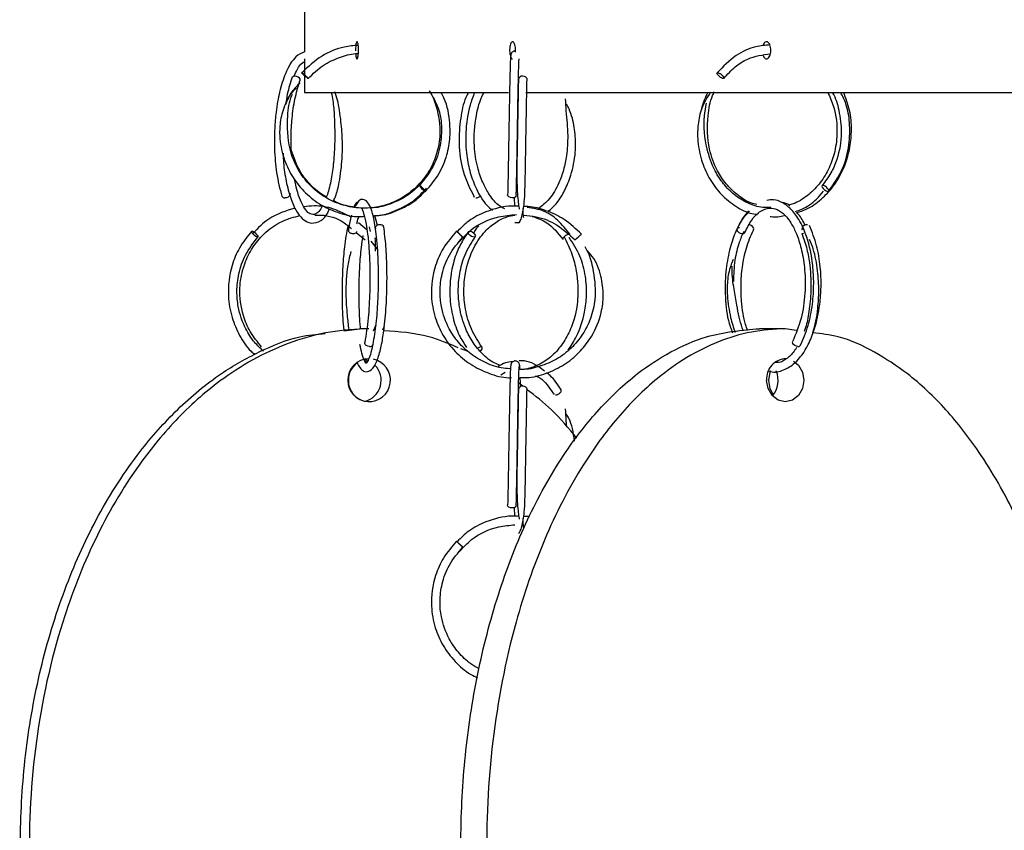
# Model space of a CAD drawing. Header units: millimetres. Extents: x 331 to 1634, y 417 to 1709.
# Tile 107 of 142: x 1198 to 1256, y 913 to 960. Entities that reach past the tile are written whole.
import ezdxf

# ---------------------------------------------------------------- set-up
doc = ezdxf.new("R2010")
doc.units = ezdxf.units.MM

msp = doc.modelspace()

# ---------------------------------------------------------------- linework, layer by layer
at = {"color": 7, "linetype": 'Continuous', "lineweight": 25}
for p, q in [((1214.953, 961.664), (1214.953, 959.109)), ((1214.953, 958.109), (1214.953, 956.164)), ((1214.955, 957.439), (1214.794, 957.306)), ((1214.953, 956.164), (1226.783, 956.164)), ((1227.793, 956.164), (1262.732, 956.164)), ((1221.887, 950.415), (1222.026, 950.598)), ((1227.111, 950.07), (1227.127, 949.561)), ((1219.176, 948.448), (1219.027, 949.016)), ((1218.572, 948.167), (1218.079, 948.601)), ((1218.696, 948.359), (1218.754, 948.091)), ((1227.143, 948.609), (1227.382, 948.619)), ((1217.94, 948.028), (1218.462, 947.605)), ((1219.172, 947.056), (1218.812, 947.529)), ((1219.091, 942.65), (1218.926, 942.301)), ((1219.498, 942.383), (1219.578, 942.587)), ((1217.233, 942.324), (1218.16, 942.45)), ((1218.681, 942.45), (1218.16, 942.45)), ((1242.838, 942.45), (1241.338, 942.45)), ((1243.497, 942.348), (1242.838, 942.45)), ((1224.448, 941.124), (1224.018, 941.285)), ((1218.628, 940.606), (1218.439, 940.667)), ((1218.544, 940.485), (1218.505, 940.635)), ((1226.33, 939.778), (1226.577, 939.919)), ((1227.602, 939.113), (1227.366, 939.307)), ((1229.403, 938.652), (1229.409, 938.637)), ((1227.111, 932.07), (1227.127, 931.561))]:
    msp.add_line(p, q, dxfattribs=at)
at = {"color": 1, "linetype": 'Continuous', "lineweight": 25}
msp.add_line((1240.472, 948.007), (1240.497, 948.041), dxfattribs=at)
at = {"color": 7, "linetype": 'Continuous', "lineweight": 25, "flags": 128}
for points in [[(1214.675, 956.824), (1214.693, 956.866), (1214.688, 956.934), (1214.647, 957.001), (1214.576, 957.059), (1214.487, 957.099), (1214.393, 957.113)], [(1227.856, 956.922), (1227.856, 956.934), (1227.837, 957.001), (1227.783, 957.059), (1227.702, 957.099), (1227.606, 957.113)], [(1239.251, 956.975), (1239.237, 956.972), (1239.196, 956.979), (1239.131, 957.007), (1239.075, 957.041), (1239.013, 957.088), (1238.954, 957.143), (1238.909, 957.197), (1238.882, 957.243), (1238.875, 957.276), (1238.888, 957.302), (1238.916, 957.307), (1238.916, 957.307)], [(1221.959, 950.414), (1221.963, 950.429), (1221.941, 950.468), (1221.894, 950.526), (1221.831, 950.594), (1221.761, 950.661), (1221.695, 950.718), (1221.642, 950.755), (1221.611, 950.768), (1221.606, 950.753), (1221.629, 950.714), (1221.675, 950.656), (1221.739, 950.588), (1221.809, 950.52), (1221.875, 950.464), (1221.928, 950.426), (1221.959, 950.414)], [(1245.312, 950.414), (1245.35, 950.429), (1245.358, 950.468), (1245.336, 950.526), (1245.287, 950.594), (1245.219, 950.661), (1245.141, 950.718), (1245.067, 950.755), (1245.006, 950.768), (1244.969, 950.753), (1244.961, 950.714), (1244.983, 950.656), (1245.032, 950.588), (1245.1, 950.52), (1245.177, 950.464), (1245.252, 950.426), (1245.312, 950.414)], [(1214.102, 950.302), (1214.108, 950.284), (1214.102, 950.216), (1214.061, 950.149), (1213.991, 950.092), (1213.901, 950.055), (1213.806, 950.042)], [(1226.981, 950.042), (1226.886, 950.057), (1226.805, 950.096), (1226.75, 950.154), (1226.731, 950.222), (1226.731, 950.225)], [(1227.231, 950.221), (1227.231, 950.216), (1227.212, 950.149), (1227.158, 950.092), (1227.077, 950.055), (1226.981, 950.042)], [(1219.33, 948.485), (1219.233, 948.473), (1219.147, 948.435), (1219.083, 948.379), (1219.053, 948.311), (1219.058, 948.249)], [(1240.175, 948.307), (1240.117, 948.3), (1240.062, 948.272), (1240.037, 948.238), (1240.031, 948.191), (1240.049, 948.136), (1240.091, 948.082), (1240.148, 948.036), (1240.211, 948.003), (1240.295, 947.978), (1240.36, 947.972), (1240.417, 947.979), (1240.472, 948.007), (1240.472, 948.007)], [(1240.982, 948.171), (1240.991, 948.181), (1241.008, 948.238), (1240.991, 948.305), (1240.941, 948.373), (1240.866, 948.431), (1240.777, 948.471), (1240.688, 948.485)], [(1244.116, 948.485), (1244.026, 948.473), (1243.936, 948.435), (1243.86, 948.379), (1243.809, 948.311), (1243.792, 948.243), (1243.811, 948.185), (1243.815, 948.18)], [(1211.896, 948.113), (1211.942, 948.101), (1212.007, 948.064), (1212.08, 948.007), (1212.15, 947.939), (1212.207, 947.872), (1212.242, 947.814), (1212.249, 947.774), (1212.228, 947.76), (1212.182, 947.772), (1212.117, 947.809), (1212.044, 947.866), (1211.974, 947.934), (1211.917, 948.001), (1211.882, 948.059), (1211.875, 948.099), (1211.896, 948.113)], [(1223.771, 948.113), (1223.785, 948.101), (1223.825, 948.064), (1223.883, 948.007), (1223.95, 947.939), (1224.018, 947.872), (1224.075, 947.814), (1224.112, 947.774), (1224.124, 947.76), (1224.11, 947.772), (1224.07, 947.809), (1224.012, 947.866), (1223.945, 947.934), (1223.877, 948.001), (1223.82, 948.059), (1223.783, 948.099), (1223.771, 948.113)], [(1224.512, 948.113), (1224.585, 948.101), (1224.667, 948.064), (1224.747, 948.007), (1224.811, 947.939), (1224.85, 947.872), (1224.859, 947.814), (1224.835, 947.774), (1224.783, 947.76), (1224.711, 947.772), (1224.628, 947.809), (1224.549, 947.866), (1224.485, 947.934), (1224.445, 948.001), (1224.437, 948.059), (1224.46, 948.099), (1224.512, 948.113)], [(1230.678, 947.632), (1230.648, 947.606), (1230.64, 947.6), (1230.646, 947.607), (1230.675, 947.635), (1230.711, 947.669), (1230.762, 947.716), (1230.822, 947.771), (1230.882, 947.825), (1230.934, 947.871), (1230.971, 947.904), (1231.002, 947.93), (1231.01, 947.936), (1231.01, 947.936)], [(1218.715, 941.414), (1218.618, 941.429), (1218.532, 941.468), (1218.469, 941.526), (1218.438, 941.594), (1218.443, 941.655)], [(1225.136, 941.147), (1225.144, 941.154), (1225.208, 941.222), (1225.248, 941.289), (1225.257, 941.346), (1225.235, 941.383), (1225.185, 941.396), (1225.114, 941.381), (1225.033, 941.342), (1224.996, 941.317)], [(1243.574, 941.414), (1243.485, 941.429), (1243.396, 941.468), (1243.321, 941.526), (1243.271, 941.594), (1243.254, 941.661), (1243.268, 941.714)], [(1243.319, 940.569), (1243.604, 940.334), (1243.838, 939.928), (1243.921, 939.45), (1243.838, 938.971), (1243.604, 938.566), (1243.252, 938.295), (1242.838, 938.2), (1242.424, 938.295), (1242.073, 938.566), (1241.838, 938.971), (1241.756, 939.45), (1241.756, 939.45)], [(1241.972, 939.996), (1241.945, 939.928), (1241.863, 939.45)], [(1227.856, 938.922), (1227.856, 938.934), (1227.837, 939.001), (1227.783, 939.059), (1227.702, 939.099), (1227.606, 939.113)], [(1241.863, 939.45), (1241.945, 938.971), (1242.142, 938.612)], [(1226.981, 932.042), (1226.886, 932.057), (1226.805, 932.096), (1226.75, 932.154), (1226.731, 932.222), (1226.731, 932.225)], [(1227.231, 932.221), (1227.231, 932.216), (1227.212, 932.149), (1227.158, 932.092), (1227.077, 932.055), (1226.981, 932.042)], [(1223.771, 930.113), (1223.785, 930.101), (1223.825, 930.064), (1223.883, 930.007), (1223.95, 929.939), (1224.018, 929.872), (1224.075, 929.814), (1224.112, 929.774), (1224.124, 929.76), (1224.11, 929.772), (1224.07, 929.809), (1224.012, 929.866), (1223.945, 929.934), (1223.877, 930.001), (1223.82, 930.059), (1223.783, 930.099), (1223.771, 930.113)]]:
    msp.add_lwpolyline(points, dxfattribs=at)
at = {"color": 7, "linetype": 'Continuous', "lineweight": 25}
for centre, radius, start, end in [((1214.372, 956.936), 0.178, 83.0754, 142.9726), ((1227.573, 956.894), 0.222, 81.2541, 167.1118), ((1213.787, 950.217), 0.176, 206.3874, 276.1851), ((1224.869, 950.442), 0.401, 273.3421, 318.1963), ((1219.356, 948.285), 0.202, 22.0345, 97.3882), ((1218.746, 941.605), 0.194, 260.5303, 339.8194), ((1243.595, 941.545), 0.133, 261.0685, 328.1559), ((1218.691, 939.459), 1.241, 90.4419, 180.4352), ((1218.691, 939.456), 1.241, 180.2907, 78.3307), ((1218.742, 939.453), 1.254, 126.4501, 180.1613), ((1218.137, 939.451), 1.256, 283.9286, 44.9732), ((1242.891, 939.557), 1.14, 89.479, 185.414), ((1241.044, 939.451), 1.38, 319.151, 23.3475), ((1218.732, 939.442), 1.244, 179.6309, 257.2976), ((1227.573, 938.894), 0.222, 81.2541, 167.1118)]:
    msp.add_arc(centre, radius, start, end, dxfattribs=at)
for points, knots in [([(1214.953, 959.104), (1214.953, 959.105), (1214.953, 959.111), (1214.953, 959.109), (1214.953, 959.092), (1214.953, 959.007), (1214.954, 958.879), (1214.954, 958.722), (1214.954, 958.594), (1214.954, 958.53), (1214.954, 958.519)], [0, 0, 0, 0, 0.0121842, 0.0683152, 0.2474267, 0.4265382, 0.6056501, 0.7847622, 0.9638739, 1, 1, 1, 1]), ([(1218.079, 958.609), (1218.078, 958.666), (1218.076, 958.778), (1218.061, 958.928), (1218.039, 959.041), (1218.011, 959.107), (1217.981, 959.116), (1217.953, 959.067), (1217.929, 958.968), (1217.912, 958.828), (1217.905, 958.69), (1217.906, 958.606), (1217.907, 958.578)], [0, 0, 0, 0, 0.105263, 0.210526, 0.315789, 0.421053, 0.526316, 0.631579, 0.736842, 0.842105, 0.947368, 1, 1, 1, 1]), ([(1227.186, 958.609), (1227.184, 958.666), (1227.181, 958.778), (1227.151, 958.928), (1227.107, 959.041), (1227.053, 959.107), (1226.994, 959.116), (1226.938, 959.067), (1226.891, 958.968), (1226.858, 958.828), (1226.842, 958.663), (1226.846, 958.492), (1226.868, 958.334), (1226.907, 958.209), (1226.958, 958.125), (1226.996, 958.115), (1227.015, 958.11)], [0, 0, 0, 0, 0.0715904, 0.1431807, 0.2147712, 0.2863618, 0.3579523, 0.4295426, 0.5011329, 0.5727235, 0.6443141, 0.7159045, 0.7874947, 0.8590852, 0.9306758, 1, 1, 1, 1]), ([(1241.999, 958.609), (1241.996, 958.666), (1241.99, 958.778), (1241.947, 958.928), (1241.883, 959.042), (1241.804, 959.106), (1241.718, 959.116), (1241.637, 959.067), (1241.573, 958.98), (1241.548, 958.899), (1241.537, 958.866)], [0, 0, 0, 0, 0.130018, 0.260037, 0.390055, 0.520074, 0.650093, 0.780111, 0.910129, 1, 1, 1, 1]), ([(1214.954, 958.519), (1214.779, 958.443), (1214.356, 958.259), (1213.86, 957.401), (1213.489, 956.24), (1213.297, 955.138), (1213.199, 954.011), (1213.19, 952.805), (1213.305, 951.39), (1213.516, 950.576), (1213.63, 950.139)], [0, 0, 0, 0, 0.114228, 0.277527, 0.402875, 0.518885, 0.606588, 0.716011, 0.84713, 1, 1, 1, 1]), ([(1218.062, 958.896), (1217.791, 958.876), (1217.056, 958.82), (1215.877, 958.319), (1215.157, 957.654), (1214.782, 957.307)], [0, 0, 0, 0, 0.2182114, 0.5924408, 1, 1, 1, 1]), ([(1217.913, 958.416), (1217.915, 958.39), (1217.92, 958.311), (1217.938, 958.209), (1217.963, 958.127), (1217.993, 958.1), (1218.022, 958.13), (1218.048, 958.215), (1218.068, 958.344), (1218.078, 958.483), (1218.079, 958.574), (1218.079, 958.609)], [0, 0, 0, 0, 0.0610109, 0.1841423, 0.3072741, 0.4304057, 0.5535369, 0.6766682, 0.7997998, 0.9229315, 1, 1, 1, 1]), ([(1227.183, 958.574), (1227.168, 958.575), (1227.13, 958.578), (1227.059, 958.557), (1226.998, 958.514), (1226.958, 958.465), (1226.936, 958.422), (1226.921, 958.376), (1226.919, 958.343), (1226.919, 958.327)], [0, 0, 0, 0, 0.135253, 0.337012, 0.552035, 0.664233, 0.777511, 0.89006, 1, 1, 1, 1]), ([(1227.182, 958.5), (1227.182, 958.502), (1227.187, 958.536), (1227.186, 958.573), (1227.186, 958.609)], [0, 0, 0, 0, 0.049364, 1, 1, 1, 1]), ([(1241.941, 958.92), (1241.67, 958.896), (1240.991, 958.837), (1239.89, 958.34), (1239.234, 957.661), (1238.882, 957.297)], [0, 0, 0, 0, 0.23575, 0.590674, 1, 1, 1, 1]), ([(1241.55, 958.314), (1241.564, 958.279), (1241.595, 958.2), (1241.667, 958.127), (1241.751, 958.1), (1241.835, 958.13), (1241.91, 958.215), (1241.966, 958.344), (1241.995, 958.483), (1241.998, 958.574), (1241.999, 958.609)], [0, 0, 0, 0, 0.106657, 0.241483, 0.376309, 0.511135, 0.64596, 0.780786, 0.915612, 1, 1, 1, 1]), ([(1214.343, 957.112), (1214.457, 957.367), (1214.654, 957.806), (1214.865, 957.917), (1214.953, 957.963)], [0, 0, 0, 0, 0.580354, 1, 1, 1, 1]), ([(1215.154, 956.972), (1215.435, 957.244), (1215.972, 957.763), (1216.939, 958.208), (1217.644, 958.415), (1218.015, 958.42), (1218.071, 958.421)], [0, 0, 0, 0, 0.3480704, 0.6646276, 0.94965, 1, 1, 1, 1]), ([(1226.921, 958.34), (1226.915, 958.323), (1226.901, 958.287), (1226.88, 957.832), (1226.858, 957.044), (1226.834, 955.925), (1226.81, 954.548), (1226.785, 953.025), (1226.758, 951.475), (1226.74, 950.647), (1226.731, 950.225)], [0, 0, 0, 0, 0.095885, 0.209663, 0.328581, 0.452606, 0.581768, 0.716054, 0.855451, 1, 1, 1, 1]), ([(1227.231, 950.213), (1227.238, 950.521), (1227.252, 951.151), (1227.273, 952.349), (1227.296, 953.681), (1227.319, 955.065), (1227.343, 956.383), (1227.368, 957.431), (1227.386, 958.043), (1227.396, 958.109), (1227.398, 958.119)], [0, 0, 0, 0, 0.121679, 0.2492, 0.382542, 0.521649, 0.666521, 0.817088, 0.97332, 1, 1, 1, 1]), ([(1239.271, 956.982), (1239.483, 957.215), (1239.894, 957.669), (1240.799, 958.247), (1241.525, 958.35), (1241.975, 958.414)], [0, 0, 0, 0, 0.287587, 0.558717, 1, 1, 1, 1]), ([(1214.23, 957.044), (1214.127, 956.733), (1213.967, 956.251), (1213.874, 955.654), (1213.841, 955.442)], [0, 0, 0, 0, 0.644663, 1, 1, 1, 1]), ([(1214.18, 952.708), (1214.171, 953.004), (1214.151, 953.652), (1214.215, 954.704), (1214.375, 955.845), (1214.573, 956.49), (1214.678, 956.829)], [0, 0, 0, 0, 0.199489, 0.436344, 0.703256, 1, 1, 1, 1]), ([(1215.067, 957.024), (1215.06, 957.03), (1215.037, 957.047), (1214.988, 957.088), (1214.927, 957.143), (1214.87, 957.197), (1214.825, 957.243), (1214.793, 957.28), (1214.778, 957.304), (1214.783, 957.306), (1214.786, 957.307)], [0, 0, 0, 0, 0.060275, 0.193213, 0.333338, 0.473464, 0.606402, 0.726952, 0.879442, 1, 1, 1, 1]), ([(1214.786, 957.307), (1214.791, 957.306), (1214.803, 957.302), (1214.841, 957.277), (1214.892, 957.238), (1214.948, 957.191), (1215.009, 957.137), (1215.062, 957.086), (1215.087, 957.06), (1215.097, 957.049)], [0, 0, 0, 0, 0.133658, 0.302718, 0.436366, 0.58375, 0.739102, 0.894453, 1, 1, 1, 1]), ([(1215.152, 956.974), (1215.151, 956.973), (1215.15, 956.97), (1215.132, 956.978), (1215.105, 956.997), (1215.09, 957.007)], [0, 0, 0, 0, 0.131878, 0.515175, 1, 1, 1, 1]), ([(1227.356, 956.944), (1227.347, 956.489), (1227.329, 955.667), (1227.305, 954.278), (1227.287, 953.19), (1227.271, 952.254), (1227.257, 951.307), (1227.286, 950.32), (1227.36, 949.575), (1227.399, 949.433), (1227.408, 949.397)], [0, 0, 0, 0, 0.183423, 0.331712, 0.444774, 0.527446, 0.632146, 0.771202, 0.942666, 1, 1, 1, 1]), ([(1227.359, 948.587), (1227.392, 948.609), (1227.455, 948.65), (1227.573, 949.01), (1227.729, 949.839), (1227.749, 951.041), (1227.773, 952.336), (1227.795, 953.684), (1227.818, 955.022), (1227.839, 956.15), (1227.85, 956.662), (1227.856, 956.929)], [0, 0, 0, 0, 0.085719, 0.163507, 0.293664, 0.46019, 0.548894, 0.668391, 0.818496, 0.905407, 1, 1, 1, 1]), ([(1238.916, 957.307), (1238.929, 957.306), (1238.958, 957.302), (1239.016, 957.277), (1239.08, 957.238), (1239.143, 957.191), (1239.202, 957.136), (1239.246, 957.083), (1239.269, 957.046), (1239.272, 957.033), (1239.272, 957.031)], [0, 0, 0, 0, 0.125655, 0.284594, 0.410241, 0.5488, 0.694851, 0.840902, 0.979461, 1, 1, 1, 1]), ([(1214.475, 956.425), (1214.401, 956.355), (1214.065, 956.037), (1213.712, 955.296), (1213.497, 954.355), (1213.496, 953.324), (1213.73, 952.261), (1214.253, 951.191), (1214.984, 950.297), (1215.911, 949.581), (1216.982, 949.129), (1217.844, 948.926), (1218.321, 948.967), (1218.414, 948.975)], [0, 0, 0, 0, 0.028742, 0.132253, 0.224011, 0.303, 0.423321, 0.530037, 0.639379, 0.750583, 0.861882, 0.973179, 1, 1, 1, 1]), ([(1214.691, 956.721), (1214.518, 956.557), (1214.142, 956.201), (1213.949, 955.723), (1213.845, 955.464)], [0, 0, 0, 0, 0.45942, 1, 1, 1, 1]), ([(1222.175, 956.253), (1222.176, 956.252), (1222.378, 955.989), (1222.681, 955.147), (1222.884, 953.897), (1222.663, 952.638), (1222.24, 951.654), (1221.624, 950.816), (1220.822, 950.138), (1219.882, 949.666), (1218.859, 949.433), (1217.81, 949.447), (1216.802, 949.713), (1215.905, 950.192), (1215.166, 950.841), (1214.514, 951.718), (1213.965, 953.051), (1213.93, 954.559), (1214.044, 955.649), (1214.238, 956.031), (1214.25, 956.054)], [0, 0, 0, 0, 0.0002267, 0.0536038, 0.1403571, 0.2017708, 0.2562682, 0.3120867, 0.3688577, 0.4256595, 0.4824628, 0.5392616, 0.5960642, 0.6517252, 0.7040038, 0.7547872, 0.8278942, 0.9310982, 0.9957631, 1, 1, 1, 1]), ([(1222.175, 956.253), (1222.374, 955.931), (1222.758, 955.312), (1222.924, 954.193), (1222.859, 953.037), (1222.458, 951.806), (1221.898, 951.123), (1221.607, 950.766)], [0, 0, 0, 0, 0.188557, 0.362894, 0.556287, 0.768651, 1, 1, 1, 1]), ([(1216.5, 956.164), (1216.531, 956.009), (1216.616, 955.587), (1216.695, 954.574), (1216.714, 953.293), (1216.634, 951.991), (1216.475, 950.988), (1216.322, 950.338), (1216.214, 950.104), (1216.202, 950.078)], [0, 0, 0, 0, 0.085716, 0.232869, 0.474648, 0.647574, 0.807272, 0.979061, 1, 1, 1, 1]), ([(1216.614, 949.858), (1216.66, 949.944), (1216.809, 950.225), (1216.997, 951.081), (1217.138, 952.148), (1217.156, 953.365), (1217.071, 954.518), (1216.924, 955.529), (1216.763, 956.039), (1216.714, 956.195)], [0, 0, 0, 0, 0.065128, 0.213167, 0.428601, 0.569576, 0.732902, 0.918521, 1, 1, 1, 1]), ([(1221.963, 950.415), (1222.242, 950.747), (1222.774, 951.379), (1223.224, 952.488), (1223.414, 953.545), (1223.373, 954.727), (1223.185, 955.627), (1222.889, 956.114), (1222.859, 956.164)], [0, 0, 0, 0, 0.209551, 0.400144, 0.571759, 0.724381, 0.971803, 1, 1, 1, 1]), ([(1224.466, 956.164), (1224.41, 956.066), (1224.168, 955.644), (1223.971, 954.605), (1223.864, 953.154), (1224.092, 951.49), (1224.551, 950.571), (1224.794, 950.087)], [0, 0, 0, 0, 0.0581839, 0.2501047, 0.4710593, 0.7210035, 1, 1, 1, 1]), ([(1224.81, 956.164), (1224.717, 955.919), (1224.443, 955.198), (1224.264, 953.926), (1224.317, 952.583), (1224.543, 951.478), (1224.924, 950.486), (1225.367, 949.718), (1225.742, 949.413), (1225.861, 949.316)], [0, 0, 0, 0, 0.106592, 0.313956, 0.481885, 0.616457, 0.754167, 0.921927, 1, 1, 1, 1]), ([(1226.568, 949.399), (1226.437, 949.469), (1226.085, 949.657), (1225.653, 950.224), (1225.251, 950.971), (1224.942, 951.889), (1224.734, 953.211), (1224.838, 954.615), (1225.1, 955.662), (1225.309, 956.053), (1225.369, 956.164)], [0, 0, 0, 0, 0.083289, 0.224103, 0.327685, 0.446663, 0.602147, 0.816992, 0.948251, 1, 1, 1, 1]), ([(1230.067, 955.79), (1230.081, 955.557), (1230.124, 954.863), (1230.247, 953.767), (1230.18, 952.585), (1229.986, 951.657), (1229.672, 950.784), (1229.187, 949.939), (1228.723, 949.581), (1228.495, 949.405)], [0, 0, 0, 0, 0.0968392, 0.2879435, 0.4394127, 0.5531378, 0.6686771, 0.8369033, 1, 1, 1, 1]), ([(1238.503, 956.185), (1238.313, 955.885), (1237.951, 955.311), (1237.76, 954.352), (1237.73, 953.328), (1237.928, 952.268), (1238.383, 951.199), (1239.021, 950.3), (1239.837, 949.599), (1240.597, 949.177), (1241.082, 949.096), (1241.229, 949.072)], [0, 0, 0, 0, 0.114757, 0.219542, 0.309547, 0.44628, 0.567451, 0.691699, 0.818173, 0.944852, 1, 1, 1, 1]), ([(1238.349, 956.164), (1238.197, 955.866), (1238.026, 955.532), (1237.97, 955.154), (1237.964, 955.113)], [0, 0, 0, 0, 0.893316, 1, 1, 1, 1]), ([(1241.191, 949.65), (1241.075, 949.68), (1240.667, 949.786), (1240.049, 950.197), (1239.39, 950.833), (1238.805, 951.715), (1238.322, 953.041), (1238.287, 954.569), (1238.48, 955.711), (1238.69, 956.128), (1238.725, 956.199)], [0, 0, 0, 0, 0.050319, 0.178002, 0.298019, 0.414713, 0.583164, 0.821536, 0.969881, 1, 1, 1, 1]), ([(1245.304, 956.164), (1245.423, 955.896), (1245.759, 955.144), (1245.894, 953.889), (1245.717, 952.633), (1245.349, 951.647), (1244.817, 950.806), (1244.12, 950.144), (1243.495, 949.74), (1243.102, 949.649), (1243.003, 949.626)], [0, 0, 0, 0, 0.109345, 0.307042, 0.44702, 0.57119, 0.698282, 0.827433, 0.956551, 1, 1, 1, 1]), ([(1243.498, 949.19), (1243.682, 949.247), (1244.196, 949.404), (1244.924, 949.933), (1245.635, 950.683), (1246.242, 951.697), (1246.604, 952.828), (1246.703, 954.038), (1246.614, 955.129), (1246.353, 955.82), (1246.224, 956.164)], [0, 0, 0, 0, 0.074612, 0.20736, 0.331917, 0.452804, 0.626618, 0.740015, 0.870905, 1, 1, 1, 1]), ([(1245.556, 956.164), (1245.564, 956.152), (1245.766, 955.858), (1245.981, 955.05), (1246.159, 953.739), (1245.933, 952.473), (1245.496, 951.452), (1245.15, 950.993), (1244.971, 950.755)], [0, 0, 0, 0, 0.007928, 0.191209, 0.417514, 0.686654, 0.837943, 1, 1, 1, 1]), ([(1245.348, 950.427), (1245.645, 950.849), (1246.209, 951.649), (1246.577, 953.074), (1246.596, 954.356), (1246.44, 955.411), (1246.157, 955.947), (1246.043, 956.164)], [0, 0, 0, 0, 0.261548, 0.495258, 0.701208, 0.879351, 1, 1, 1, 1]), ([(1229.075, 949.239), (1229.26, 949.407), (1229.625, 949.737), (1230.065, 950.48), (1230.455, 951.443), (1230.678, 952.53), (1230.679, 953.654), (1230.543, 954.513), (1230.339, 955.144), (1230.197, 955.395), (1230.148, 955.482)], [0, 0, 0, 0, 0.134064, 0.26367, 0.409086, 0.602432, 0.72848, 0.875457, 0.956929, 1, 1, 1, 1]), ([(1241.993, 949.481), (1241.837, 949.477), (1241.381, 949.466), (1240.651, 949.718), (1239.876, 950.185), (1239.237, 950.833), (1238.671, 951.71), (1238.195, 953.046), (1238.075, 954.424), (1238.22, 955.291), (1238.26, 955.534)], [0, 0, 0, 0, 0.063986, 0.187057, 0.307729, 0.421157, 0.531396, 0.689964, 0.91306, 1, 1, 1, 1]), ([(1216.214, 950.105), (1216.131, 950.147), (1215.76, 950.334), (1215.227, 950.851), (1214.557, 951.697), (1214.317, 952.413), (1214.178, 952.827)], [0, 0, 0, 0, 0.080234, 0.358242, 0.628329, 1, 1, 1, 1]), ([(1213.703, 952.634), (1213.71, 952.449), (1213.73, 951.878), (1213.875, 950.968), (1214.126, 949.992), (1214.448, 949.279), (1214.805, 948.815), (1215.253, 948.54), (1215.736, 948.598), (1216.179, 948.906), (1216.345, 949.29), (1216.401, 949.421)], [0, 0, 0, 0, 0.059178, 0.182743, 0.316348, 0.447065, 0.550306, 0.658978, 0.806268, 0.933816, 1, 1, 1, 1]), ([(1215.988, 949.602), (1215.976, 949.576), (1215.816, 949.213), (1215.543, 949.045), (1215.215, 949.106), (1214.965, 949.389), (1214.709, 949.878), (1214.508, 950.444), (1214.414, 950.91), (1214.373, 951.114)], [0, 0, 0, 0, 0.0204997, 0.2855829, 0.4597688, 0.620948, 0.7566649, 0.8930164, 1, 1, 1, 1]), ([(1221.658, 950.815), (1221.412, 950.587), (1220.908, 950.118), (1219.965, 949.685), (1219.258, 949.466), (1218.884, 949.475), (1218.859, 949.475)], [0, 0, 0, 0, 0.3143387, 0.6453662, 0.9764024, 1, 1, 1, 1]), ([(1218.928, 941.538), (1218.993, 941.928), (1219.117, 942.672), (1219.214, 944.002), (1219.248, 945.243), (1219.226, 946.605), (1219.131, 947.912), (1218.955, 948.975), (1218.764, 949.579), (1218.562, 949.878), (1218.262, 949.975), (1218.083, 949.913), (1217.931, 949.64), (1217.848, 949.489)], [0, 0, 0, 0, 0.1126517, 0.2151346, 0.3075146, 0.3897976, 0.5236267, 0.6314253, 0.7297013, 0.8097507, 0.8457722, 0.914987, 1, 1, 1, 1]), ([(1218.921, 949.009), (1219.045, 949.014), (1219.555, 949.034), (1220.402, 949.352), (1221.287, 949.842), (1221.717, 950.288), (1221.882, 950.459)], [0, 0, 0, 0, 0.110011, 0.454028, 0.791109, 1, 1, 1, 1]), ([(1218.923, 949.004), (1219.073, 949.009), (1219.612, 949.028), (1220.49, 949.351), (1221.368, 949.833), (1221.791, 950.268), (1221.947, 950.428)], [0, 0, 0, 0, 0.131717, 0.472412, 0.806237, 1, 1, 1, 1]), ([(1243.708, 941.475), (1243.871, 941.846), (1244.184, 942.557), (1244.429, 943.823), (1244.507, 945.024), (1244.436, 946.378), (1244.155, 947.699), (1243.675, 948.76), (1243.175, 949.425), (1242.662, 949.798), (1242.189, 949.973), (1241.902, 949.921), (1241.773, 949.897)], [0, 0, 0, 0, 0.120178, 0.230223, 0.330215, 0.420187, 0.569624, 0.684317, 0.775737, 0.863141, 0.93837, 1, 1, 1, 1]), ([(1243.432, 949.254), (1243.553, 949.294), (1243.995, 949.438), (1244.561, 949.842), (1244.926, 950.269), (1245.058, 950.423)], [0, 0, 0, 0, 0.194117, 0.709025, 1, 1, 1, 1]), ([(1214.4, 949.455), (1213.867, 949.287), (1212.938, 948.995), (1212.246, 948.281), (1211.951, 947.977)], [0, 0, 0, 0, 0.573628, 1, 1, 1, 1]), ([(1217.638, 948.928), (1217.308, 949.101), (1216.635, 949.453), (1215.68, 949.618), (1215.105, 949.547), (1214.909, 949.523)], [0, 0, 0, 0, 0.387839, 0.791698, 1, 1, 1, 1]), ([(1217.854, 949.498), (1217.517, 949.554), (1217.086, 949.626), (1216.709, 949.839), (1216.627, 949.885)], [0, 0, 0, 0, 0.782477, 1, 1, 1, 1]), ([(1218.06, 949.816), (1218.01, 949.792), (1217.909, 949.744), (1217.841, 949.589), (1217.807, 949.511)], [0, 0, 0, 0, 0.497539, 1, 1, 1, 1]), ([(1218.265, 949.431), (1218.266, 949.439), (1218.267, 949.468), (1218.267, 949.415), (1218.382, 949.166), (1218.51, 948.625), (1218.616, 947.912), (1218.696, 947.058), (1218.748, 945.919), (1218.74, 944.527), (1218.652, 942.964), (1218.513, 942.099), (1218.439, 941.643)], [0, 0, 0, 0, 0.0292102, 0.1088855, 0.1957801, 0.3028144, 0.378357, 0.4702363, 0.5784225, 0.7028465, 0.8434036, 1, 1, 1, 1]), ([(1227.376, 949.555), (1227.239, 949.561), (1226.59, 949.593), (1225.579, 949.316), (1224.497, 948.786), (1224.019, 948.299), (1223.806, 948.081)], [0, 0, 0, 0, 0.102767, 0.488981, 0.771876, 1, 1, 1, 1]), ([(1231.01, 947.936), (1230.694, 948.237), (1230.09, 948.814), (1229.001, 949.312), (1228.175, 949.544), (1227.722, 949.547), (1227.625, 949.548)], [0, 0, 0, 0, 0.338861, 0.647085, 0.924624, 1, 1, 1, 1]), ([(1227.664, 948.899), (1227.656, 948.918), (1227.645, 948.946), (1227.633, 949.323), (1227.629, 949.434)], [0, 0, 0, 0, 0.706628, 1, 1, 1, 1]), ([(1230.361, 947.909), (1230.126, 948.203), (1229.682, 948.76), (1228.825, 949.351), (1228.201, 949.436), (1227.869, 949.482)], [0, 0, 0, 0, 0.343557, 0.65056, 1, 1, 1, 1]), ([(1240.496, 948.039), (1240.623, 948.295), (1240.857, 948.765), (1241.325, 949.261), (1241.797, 949.479), (1242.267, 949.43), (1242.738, 949.166), (1243.181, 948.616), (1243.549, 947.847), (1243.816, 946.964), (1243.993, 945.818), (1244.004, 944.455), (1243.795, 942.96), (1243.447, 942.137), (1243.264, 941.707)], [0, 0, 0, 0, 0.080313, 0.14759, 0.244206, 0.305659, 0.378415, 0.472697, 0.534843, 0.607316, 0.69012, 0.783223, 0.886542, 1, 1, 1, 1]), ([(1243.091, 949.587), (1243.09, 949.589), (1242.957, 949.719), (1242.802, 949.745), (1242.65, 949.771)], [0, 0, 0, 0, 0.0139678, 1, 1, 1, 1]), ([(1212.456, 941.392), (1212.22, 941.68), (1211.777, 942.223), (1211.295, 943.382), (1211.127, 944.666), (1211.341, 945.944), (1211.769, 946.948), (1212.494, 947.941), (1213.495, 948.708), (1214.342, 948.928), (1214.681, 949.016)], [0, 0, 0, 0, 0.115485, 0.217594, 0.380878, 0.502398, 0.609223, 0.715006, 0.886041, 1, 1, 1, 1]), ([(1215.535, 949.034), (1215.655, 949.04), (1216.237, 949.067), (1217.028, 948.816), (1217.532, 948.37), (1217.681, 948.239)], [0, 0, 0, 0, 0.155632, 0.752069, 1, 1, 1, 1]), ([(1217.673, 949.039), (1217.658, 948.992), (1217.581, 948.764), (1217.532, 948.437), (1217.492, 948.177)], [0, 0, 0, 0, 0.203956, 1, 1, 1, 1]), ([(1217.989, 948.527), (1218.002, 948.599), (1218.039, 948.801), (1218.082, 948.899), (1218.11, 948.962)], [0, 0, 0, 0, 0.3529486, 1, 1, 1, 1]), ([(1223.946, 947.52), (1224.167, 947.76), (1224.782, 948.425), (1225.974, 948.967), (1226.896, 949.047), (1227.242, 949.077)], [0, 0, 0, 0, 0.260158, 0.722272, 1, 1, 1, 1]), ([(1225.246, 941.374), (1225.022, 941.713), (1224.593, 942.364), (1224.26, 943.531), (1224.161, 944.641), (1224.273, 945.893), (1224.68, 947.111), (1225.348, 948.072), (1226.019, 948.641), (1226.61, 948.948), (1226.993, 949.013), (1227.147, 949.039)], [0, 0, 0, 0, 0.130608, 0.250508, 0.359639, 0.457908, 0.621002, 0.745664, 0.8445, 0.937595, 1, 1, 1, 1]), ([(1227.65, 949.03), (1227.898, 949.012), (1228.569, 948.962), (1229.644, 948.511), (1230.298, 947.912), (1230.64, 947.6)], [0, 0, 0, 0, 0.21924, 0.5929515, 1, 1, 1, 1]), ([(1228.159, 948.971), (1228.451, 948.87), (1229.133, 948.634), (1229.652, 947.993), (1229.948, 947.627)], [0, 0, 0, 0, 0.428065, 1, 1, 1, 1]), ([(1240.766, 949.27), (1240.619, 949.123), (1240.315, 948.821), (1239.941, 948.076), (1239.607, 947.123), (1239.372, 945.884), (1239.321, 944.431), (1239.442, 943.102), (1239.686, 942.442), (1239.772, 942.208)], [0, 0, 0, 0, 0.11101, 0.228919, 0.366129, 0.522558, 0.698173, 0.892968, 1, 1, 1, 1]), ([(1240.712, 949.297), (1240.602, 949.172), (1240.349, 948.886), (1240.15, 948.473), (1240.038, 948.24)], [0, 0, 0, 0, 0.4345138, 1, 1, 1, 1]), ([(1241.954, 948.969), (1241.974, 948.965), (1242.252, 948.907), (1242.536, 948.963), (1242.799, 949.015)], [0, 0, 0, 0, 0.07098, 1, 1, 1, 1]), ([(1243.999, 948.443), (1243.878, 948.682), (1243.728, 948.977), (1243.534, 949.156), (1243.498, 949.19)], [0, 0, 0, 0, 0.810398, 1, 1, 1, 1]), ([(1217.458, 948.42), (1217.386, 948.032), (1217.258, 947.341), (1217.153, 945.992), (1217.11, 944.576), (1217.131, 943.248), (1217.204, 942.59), (1217.229, 942.365)], [0, 0, 0, 0, 0.234329, 0.417057, 0.630258, 0.873847, 1, 1, 1, 1]), ([(1217.986, 940.475), (1218.104, 940.265), (1218.291, 939.931), (1218.701, 939.943), (1219.01, 940.228), (1219.249, 940.797), (1219.445, 941.608), (1219.598, 942.644), (1219.693, 943.773), (1219.735, 944.971), (1219.731, 946.091), (1219.675, 947.306), (1219.589, 947.996), (1219.543, 948.361)], [0, 0, 0, 0, 0.115209, 0.183197, 0.26584, 0.362442, 0.452038, 0.533291, 0.644748, 0.717093, 0.800413, 0.894705, 1, 1, 1, 1]), ([(1225.055, 948.398), (1224.994, 948.346), (1224.87, 948.242), (1224.793, 948.081), (1224.754, 948)], [0, 0, 0, 0, 0.497314, 1, 1, 1, 1]), ([(1241.88, 940.003), (1241.914, 939.989), (1242.195, 939.872), (1242.72, 940.007), (1243.505, 940.475), (1244.11, 941.327), (1244.59, 942.517), (1244.841, 943.677), (1244.932, 944.925), (1244.886, 946.087), (1244.68, 947.346), (1244.392, 948.06), (1244.24, 948.436)], [0, 0, 0, 0, 0.0153065, 0.1280716, 0.2288087, 0.3747267, 0.4644053, 0.5937991, 0.6769889, 0.7724037, 0.8800556, 1, 1, 1, 1]), ([(1211.882, 948.109), (1211.629, 947.795), (1211.149, 947.199), (1210.626, 945.922), (1210.453, 944.516), (1210.689, 943.121), (1211.16, 942.041), (1211.622, 941.313), (1211.979, 941.014), (1212.049, 940.955)], [0, 0, 0, 0, 0.155503, 0.294002, 0.519043, 0.678337, 0.819724, 0.964599, 1, 1, 1, 1]), ([(1212.562, 941.149), (1212.384, 941.313), (1211.981, 941.684), (1211.445, 942.547), (1211.091, 943.564), (1210.993, 944.662), (1211.106, 945.688), (1211.484, 946.799), (1211.98, 947.43), (1212.242, 947.764)], [0, 0, 0, 0, 0.100348, 0.227774, 0.411119, 0.530752, 0.668811, 0.825237, 1, 1, 1, 1]), ([(1217.495, 948.177), (1217.493, 948.163), (1217.489, 948.132), (1217.513, 948.082), (1217.557, 948.036), (1217.621, 947.999), (1217.695, 947.976), (1217.771, 947.97), (1217.823, 947.973), (1217.845, 947.981), (1217.847, 947.982)], [0, 0, 0, 0, 0.113282, 0.267934, 0.414653, 0.547699, 0.715997, 0.849052, 0.982107, 1, 1, 1, 1]), ([(1218.201, 942.449), (1218.192, 942.538), (1218.144, 943.008), (1218.111, 943.89), (1218.11, 945.023), (1218.151, 946.088), (1218.229, 947.096), (1218.316, 947.63), (1218.353, 947.852)], [0, 0, 0, 0, 0.057215, 0.300952, 0.460169, 0.643913, 0.852013, 1, 1, 1, 1]), ([(1219.026, 947.732), (1219.039, 947.519), (1219.055, 947.278), (1219.054, 946.99), (1219.054, 946.957)], [0, 0, 0, 0, 0.883723, 1, 1, 1, 1]), ([(1223.771, 948.113), (1223.499, 947.798), (1222.985, 947.203), (1222.42, 945.925), (1222.226, 944.516), (1222.472, 943.123), (1222.955, 942.028), (1223.653, 941.098), (1224.563, 940.339), (1225.628, 939.834), (1226.456, 939.593), (1226.906, 939.606), (1226.962, 939.607)], [0, 0, 0, 0, 0.108863, 0.205845, 0.363459, 0.475034, 0.574048, 0.67547, 0.778631, 0.881857, 0.985092, 1, 1, 1, 1]), ([(1226.941, 940.124), (1226.791, 940.129), (1226.287, 940.146), (1225.47, 940.433), (1224.58, 940.949), (1223.857, 941.634), (1223.237, 942.545), (1222.872, 943.566), (1222.774, 944.661), (1222.901, 945.685), (1223.31, 946.795), (1223.843, 947.427), (1224.124, 947.76)], [0, 0, 0, 0, 0.04408, 0.147863, 0.24956, 0.345068, 0.437841, 0.571298, 0.658375, 0.758871, 0.87275, 1, 1, 1, 1]), ([(1224.457, 948.096), (1224.253, 947.781), (1223.867, 947.187), (1223.449, 945.915), (1223.313, 944.513), (1223.521, 943.134), (1223.86, 942.113), (1224.196, 941.592), (1224.344, 941.363)], [0, 0, 0, 0, 0.1672134, 0.3160529, 0.5577588, 0.7288182, 0.880732, 1, 1, 1, 1]), ([(1226.308, 940.318), (1226.188, 940.36), (1225.814, 940.493), (1225.268, 940.949), (1224.707, 941.618), (1224.222, 942.534), (1223.929, 943.561), (1223.841, 944.663), (1223.927, 945.694), (1224.228, 946.81), (1224.628, 947.443), (1224.839, 947.777)], [0, 0, 0, 0, 0.052844, 0.165552, 0.271581, 0.374719, 0.523209, 0.620113, 0.731925, 0.858572, 1, 1, 1, 1]), ([(1230.009, 947.79), (1230.171, 947.46), (1230.474, 946.841), (1230.781, 945.6), (1230.858, 944.302), (1230.629, 943.049), (1230.248, 942.08), (1229.727, 941.277), (1229.074, 940.638), (1228.326, 940.239), (1227.75, 940.059), (1227.439, 940.091), (1227.395, 940.095)], [0, 0, 0, 0, 0.112876, 0.211578, 0.369445, 0.480138, 0.578125, 0.678367, 0.780129, 0.881811, 0.983382, 1, 1, 1, 1]), ([(1229.939, 947.669), (1229.943, 947.685), (1229.951, 947.716), (1229.979, 947.759), (1230.004, 947.783), (1230.011, 947.79)], [0, 0, 0, 0, 0.412954, 0.848234, 1, 1, 1, 1]), ([(1230.242, 941.195), (1230.414, 941.458), (1230.838, 942.109), (1231.192, 943.226), (1231.336, 944.421), (1231.268, 945.536), (1230.963, 946.73), (1230.528, 947.396), (1230.3, 947.745)], [0, 0, 0, 0, 0.1404674, 0.3478645, 0.4825153, 0.6368105, 0.8097459, 1, 1, 1, 1]), ([(1230.793, 947.733), (1230.784, 947.725), (1230.766, 947.709), (1230.75, 947.695), (1230.742, 947.687)], [0, 0, 0, 0, 0.469898, 1, 1, 1, 1]), ([(1240.422, 948.086), (1240.331, 947.878), (1240.113, 947.383), (1239.873, 946.391), (1239.841, 945.597), (1239.824, 945.179)], [0, 0, 0, 0, 0.25385, 0.606283, 1, 1, 1, 1]), ([(1240.65, 942.343), (1240.61, 942.454), (1240.431, 942.95), (1240.294, 943.872), (1240.252, 945.018), (1240.333, 946.075), (1240.558, 947.202), (1240.838, 947.839), (1240.985, 948.174)], [0, 0, 0, 0, 0.066513, 0.296398, 0.442172, 0.608129, 0.794115, 1, 1, 1, 1]), ([(1243.799, 947.972), (1243.904, 947.679), (1244.103, 947.124), (1244.302, 945.948), (1244.356, 944.63), (1244.213, 943.36), (1244.059, 942.621), (1243.94, 942.324), (1243.923, 942.282)], [0, 0, 0, 0, 0.180241, 0.342431, 0.61161, 0.808608, 0.972857, 1, 1, 1, 1]), ([(1231.214, 947.221), (1231.291, 947.072), (1231.527, 946.618), (1231.759, 945.582), (1231.873, 944.306), (1231.587, 943.057), (1231.106, 942.094), (1230.436, 941.289), (1229.586, 940.645), (1228.605, 940.243), (1227.866, 940.06), (1227.478, 940.089), (1227.443, 940.091)], [0, 0, 0, 0, 0.05193, 0.158702, 0.327895, 0.446605, 0.551889, 0.659756, 0.769449, 0.879227, 0.988997, 1, 1, 1, 1]), ([(1244.423, 942.205), (1244.424, 942.206), (1244.59, 942.613), (1244.721, 943.453), (1244.804, 944.684), (1244.723, 945.862), (1244.545, 946.909), (1244.322, 947.447), (1244.248, 947.626)], [0, 0, 0, 0, 0.001055, 0.274841, 0.451668, 0.655163, 0.885394, 1, 1, 1, 1]), ([(1217.634, 946.938), (1217.57, 946.672), (1217.393, 945.927), (1217.316, 944.603), (1217.403, 943.302), (1217.479, 942.668), (1217.512, 942.39)], [0, 0, 0, 0, 0.196302, 0.548517, 0.802314, 1, 1, 1, 1]), ([(1227.462, 939.615), (1227.632, 939.612), (1228.195, 939.602), (1229.118, 939.88), (1230.135, 940.401), (1230.973, 941.125), (1231.714, 942.099), (1232.169, 943.213), (1232.322, 944.423), (1232.172, 945.539), (1231.84, 946.441), (1231.465, 946.851), (1231.375, 946.949)], [0, 0, 0, 0, 0.049403, 0.164088, 0.27646, 0.381995, 0.48451, 0.631962, 0.728038, 0.838241, 0.96118, 1, 1, 1, 1]), ([(1239.821, 946.459), (1239.768, 946.341), (1239.596, 945.954), (1239.46, 945.24), (1239.462, 944.214), (1239.62, 943.168), (1239.827, 942.512), (1239.916, 942.23)], [0, 0, 0, 0, 0.093161, 0.304652, 0.491426, 0.781886, 1, 1, 1, 1]), ([(1240.419, 942.308), (1240.393, 942.37), (1240.204, 942.809), (1240.052, 943.643), (1239.857, 944.788), (1239.736, 945.589), (1239.759, 946.017), (1239.763, 946.084)], [0, 0, 0, 0, 0.0602063, 0.4270412, 0.6672203, 0.9477749, 1, 1, 1, 1]), ([(1218.16, 882.45), (1217.412, 882.488), (1215.915, 882.566), (1213.725, 883.16), (1211.645, 884.077), (1209.367, 885.506), (1207.035, 887.56), (1204.462, 890.682), (1202.15, 894.664), (1200.054, 900.061), (1198.679, 906.378), (1198.335, 912.72), (1198.751, 918.279), (1199.626, 923.007), (1201.014, 927.489), (1202.903, 931.646), (1205.099, 935.073), (1207.532, 937.822), (1209.874, 939.775), (1212.288, 941.136), (1214.32, 941.998), (1215.653, 942.128), (1216.148, 942.176)], [0, 0, 0, 0, 0.0295, 0.059012, 0.088875, 0.118759, 0.164357, 0.210028, 0.276478, 0.343035, 0.43482, 0.526674, 0.588835, 0.65117, 0.713257, 0.77097, 0.828609, 0.871463, 0.914256, 0.947365, 0.98044, 1, 1, 1, 1]), ([(1218.681, 942.45), (1217.933, 942.411), (1216.436, 942.333), (1214.246, 941.739), (1212.166, 940.822), (1209.888, 939.393), (1207.556, 937.339), (1204.983, 934.217), (1202.671, 930.235), (1200.575, 924.838), (1199.2, 918.521), (1198.856, 912.18), (1199.272, 906.62), (1200.147, 901.892), (1201.535, 897.41), (1203.424, 893.254), (1205.62, 889.826), (1208.053, 887.076), (1210.396, 885.13), (1212.806, 883.748), (1215.488, 882.699), (1217.505, 882.541), (1218.681, 882.45)], [0, 0, 0, 0, 0.028732, 0.057477, 0.086562, 0.11567, 0.160081, 0.204563, 0.269285, 0.33411, 0.423508, 0.512972, 0.573515, 0.634229, 0.694701, 0.750912, 0.807051, 0.84879, 0.89047, 0.922717, 0.954932, 1, 1, 1, 1]), ([(1223.853, 941.347), (1223.297, 941.582), (1221.923, 942.166), (1220.431, 942.271), (1219.543, 942.333)], [0, 0, 0, 0, 0.404103, 1, 1, 1, 1]), ([(1241.338, 882.45), (1240.68, 882.488), (1239.364, 882.566), (1237.438, 883.16), (1235.608, 884.077), (1233.605, 885.506), (1231.555, 887.56), (1229.292, 890.682), (1227.259, 894.664), (1225.416, 900.061), (1224.207, 906.378), (1223.904, 912.72), (1224.27, 918.279), (1225.039, 923.007), (1226.26, 927.489), (1227.921, 931.646), (1229.853, 935.073), (1231.992, 937.824), (1234.052, 939.769), (1236.171, 941.151), (1238.53, 942.201), (1240.304, 942.358), (1241.338, 942.45)], [0, 0, 0, 0, 0.028732, 0.057477, 0.086562, 0.11567, 0.160081, 0.204563, 0.269285, 0.33411, 0.423508, 0.512972, 0.573515, 0.634229, 0.694701, 0.750912, 0.807051, 0.84879, 0.89047, 0.922717, 0.954932, 1, 1, 1, 1]), ([(1242.838, 942.45), (1242.18, 942.411), (1240.864, 942.333), (1238.938, 941.739), (1237.108, 940.822), (1235.105, 939.393), (1233.055, 937.339), (1230.792, 934.217), (1228.759, 930.235), (1226.916, 924.838), (1225.707, 918.521), (1225.404, 912.18), (1225.77, 906.62), (1226.539, 901.892), (1227.76, 897.41), (1229.421, 893.254), (1231.353, 889.826), (1233.492, 887.076), (1235.552, 885.13), (1237.671, 883.748), (1240.03, 882.699), (1241.804, 882.541), (1242.838, 882.45)], [0, 0, 0, 0, 0.0287324, 0.0574768, 0.0865624, 0.1156695, 0.160081, 0.2045635, 0.2692848, 0.3341101, 0.4235075, 0.5129719, 0.5735152, 0.6342289, 0.6947006, 0.750912, 0.8070511, 0.8487904, 0.8904698, 0.9227172, 0.9549322, 1, 1, 1, 1]), ([(1257.473, 928.376), (1257.07, 929.449), (1256.149, 931.899), (1254.333, 935.046), (1252.195, 937.815), (1250.142, 939.759), (1248.013, 941.136), (1246.165, 942.016), (1244.921, 942.151), (1244.423, 942.205)], [0, 0, 0, 0, 0.16346, 0.373135, 0.525457, 0.681373, 0.798935, 0.919575, 1, 1, 1, 1]), ([(1218.896, 941.485), (1218.853, 941.296), (1218.767, 940.909), (1218.625, 940.586), (1218.515, 940.402), (1218.494, 940.455), (1218.283, 940.932), (1218.195, 941.351), (1218.157, 941.527)], [0, 0, 0, 0, 0.135162, 0.275456, 0.400967, 0.70388, 0.875813, 1, 1, 1, 1]), ([(1243.485, 941.361), (1243.457, 941.311), (1243.3, 941.036), (1242.946, 940.717), (1242.554, 940.456), (1242.312, 940.482), (1242.249, 940.489)], [0, 0, 0, 0, 0.081052, 0.449214, 0.856476, 1, 1, 1, 1]), ([(1227.018, 940.522), (1226.878, 940.515), (1226.585, 940.501), (1226.315, 940.336), (1226.174, 940.251)], [0, 0, 0, 0, 0.478696, 1, 1, 1, 1]), ([(1226.921, 940.34), (1226.915, 940.323), (1226.901, 940.287), (1226.88, 939.832), (1226.858, 939.044), (1226.834, 937.925), (1226.81, 936.548), (1226.785, 935.025), (1226.758, 933.475), (1226.74, 932.647), (1226.731, 932.225)], [0, 0, 0, 0, 0.095885, 0.209663, 0.328581, 0.452606, 0.581768, 0.716054, 0.855451, 1, 1, 1, 1]), ([(1227.425, 940.315), (1227.422, 940.342), (1227.417, 940.393), (1227.384, 940.46), (1227.341, 940.51), (1227.282, 940.553), (1227.212, 940.576), (1227.138, 940.578), (1227.06, 940.557), (1226.998, 940.514), (1226.958, 940.465), (1226.936, 940.422), (1226.921, 940.376), (1226.919, 940.343), (1226.919, 940.327)], [0, 0, 0, 0, 0.10002, 0.193665, 0.278851, 0.354788, 0.479756, 0.578114, 0.676547, 0.78145, 0.836188, 0.891454, 0.946364, 1, 1, 1, 1]), ([(1227.231, 932.213), (1227.238, 932.521), (1227.252, 933.151), (1227.273, 934.349), (1227.296, 935.681), (1227.319, 937.067), (1227.343, 938.377), (1227.368, 939.452), (1227.393, 940.179), (1227.409, 940.242), (1227.417, 940.273)], [0, 0, 0, 0, 0.108846, 0.222918, 0.342197, 0.466633, 0.596227, 0.730914, 0.870669, 1, 1, 1, 1]), ([(1228.864, 939.981), (1228.755, 940.069), (1228.315, 940.428), (1227.79, 940.625), (1227.403, 940.573), (1227.395, 940.572)], [0, 0, 0, 0, 0.241725, 0.984543, 1, 1, 1, 1]), ([(1227.443, 940.091), (1227.441, 940.135), (1227.434, 940.292), (1227.426, 940.323), (1227.421, 940.345)], [0, 0, 0, 0, 0.277175, 1, 1, 1, 1]), ([(1228.355, 939.721), (1228.436, 939.683), (1228.844, 939.493), (1229.156, 939.019), (1229.406, 938.639)], [0, 0, 0, 0, 0.198053, 1, 1, 1, 1]), ([(1229.835, 938.896), (1229.636, 939.206), (1229.383, 939.598), (1229.058, 939.834), (1228.99, 939.884)], [0, 0, 0, 0, 0.7880818, 1, 1, 1, 1]), ([(1227.477, 939.086), (1227.475, 939.201), (1227.47, 939.412), (1227.465, 939.552), (1227.462, 939.615)], [0, 0, 0, 0, 0.549129, 1, 1, 1, 1]), ([(1227.356, 938.944), (1227.347, 938.489), (1227.329, 937.667), (1227.305, 936.278), (1227.287, 935.19), (1227.271, 934.254), (1227.257, 933.307), (1227.286, 932.32), (1227.36, 931.575), (1227.399, 931.433), (1227.408, 931.397)], [0, 0, 0, 0, 0.183423, 0.331712, 0.444774, 0.527446, 0.632146, 0.771202, 0.942666, 1, 1, 1, 1]), ([(1227.359, 930.587), (1227.392, 930.609), (1227.455, 930.65), (1227.573, 931.01), (1227.729, 931.839), (1227.749, 933.041), (1227.773, 934.336), (1227.795, 935.684), (1227.818, 937.022), (1227.839, 938.15), (1227.85, 938.662), (1227.856, 938.929)], [0, 0, 0, 0, 0.085719, 0.163507, 0.293664, 0.46019, 0.548894, 0.668391, 0.818496, 0.905407, 1, 1, 1, 1]), ([(1230.737, 936.096), (1230.272, 936.665), (1229.409, 937.723), (1228.327, 938.547), (1227.829, 938.927)], [0, 0, 0, 0, 0.538567, 1, 1, 1, 1]), ([(1229.502, 938.6), (1229.521, 938.601), (1229.563, 938.605), (1229.634, 938.631), (1229.704, 938.669), (1229.765, 938.716), (1229.814, 938.771), (1229.842, 938.825), (1229.848, 938.869), (1229.837, 938.889), (1229.832, 938.898)], [0, 0, 0, 0, 0.116068, 0.26288, 0.378939, 0.506927, 0.641834, 0.776741, 0.904729, 1, 1, 1, 1]), ([(1230.067, 937.79), (1230.083, 937.558), (1230.103, 937.249), (1230.126, 936.925), (1230.131, 936.844)], [0, 0, 0, 0, 0.748549, 1, 1, 1, 1]), ([(1230.604, 935.925), (1230.573, 936.173), (1230.517, 936.617), (1230.338, 937.144), (1230.197, 937.395), (1230.148, 937.482)], [0, 0, 0, 0, 0.451118, 0.81018, 1, 1, 1, 1]), ([(1227.376, 931.555), (1227.239, 931.561), (1226.59, 931.593), (1225.579, 931.316), (1224.497, 930.786), (1224.019, 930.299), (1223.806, 930.081)], [0, 0, 0, 0, 0.102767, 0.488981, 0.771876, 1, 1, 1, 1]), ([(1227.975, 931.526), (1227.955, 931.531), (1227.841, 931.56), (1227.723, 931.554), (1227.625, 931.548)], [0, 0, 0, 0, 0.176512, 1, 1, 1, 1]), ([(1227.664, 930.899), (1227.656, 930.918), (1227.645, 930.946), (1227.633, 931.323), (1227.629, 931.434)], [0, 0, 0, 0, 0.706628, 1, 1, 1, 1]), ([(1223.946, 929.52), (1224.167, 929.76), (1224.782, 930.424), (1225.943, 930.957), (1226.832, 931.036), (1227.145, 931.064)], [0, 0, 0, 0, 0.267123, 0.741607, 1, 1, 1, 1]), ([(1223.771, 930.113), (1223.499, 929.798), (1222.985, 929.203), (1222.42, 927.925), (1222.226, 926.516), (1222.473, 925.123), (1222.954, 924.026), (1223.658, 923.106), (1224.36, 922.473), (1224.853, 922.247), (1224.989, 922.185)], [0, 0, 0, 0, 0.1331121, 0.2516963, 0.444419, 0.580847, 0.7019155, 0.8259287, 0.9520691, 1, 1, 1, 1]), ([(1225.074, 922.705), (1224.908, 922.796), (1224.455, 923.042), (1223.86, 923.639), (1223.235, 924.543), (1222.872, 925.566), (1222.773, 926.661), (1222.901, 927.685), (1223.31, 928.795), (1223.843, 929.427), (1224.124, 929.76)], [0, 0, 0, 0, 0.068902, 0.187403, 0.302509, 0.468094, 0.576134, 0.700822, 0.842116, 1, 1, 1, 1])]:
    msp.add_open_spline(points, degree=3, knots=knots, dxfattribs=at)
at = {"color": 1, "linetype": 'Continuous', "lineweight": 25}
for points, knots in [([(1215.097, 957.049), (1215.102, 957.045), (1215.12, 957.026), (1215.142, 956.999), (1215.157, 956.977), (1215.153, 956.975), (1215.152, 956.974)], [0, 0, 0, 0, 0.096796, 0.406011, 0.797159, 1, 1, 1, 1]), ([(1239.272, 957.031), (1239.275, 957.021), (1239.283, 956.999), (1239.273, 956.988), (1239.267, 956.982)], [0, 0, 0, 0, 0.443997, 1, 1, 1, 1]), ([(1217.847, 947.982), (1217.871, 947.989), (1217.915, 948.003), (1217.959, 948.042), (1217.983, 948.073), (1217.984, 948.093), (1217.984, 948.095)], [0, 0, 0, 0, 0.333602, 0.6287, 0.954125, 1, 1, 1, 1]), ([(1230.011, 947.79), (1230.022, 947.802), (1230.05, 947.831), (1230.107, 947.871), (1230.176, 947.909), (1230.243, 947.932), (1230.28, 947.935), (1230.297, 947.936)], [0, 0, 0, 0, 0.1477306, 0.3629095, 0.5580343, 0.804861, 1, 1, 1, 1]), ([(1243.801, 947.972), (1243.822, 947.973), (1243.852, 947.974), (1243.883, 947.985), (1243.892, 947.988)], [0, 0, 0, 0, 0.705191, 1, 1, 1, 1])]:
    msp.add_open_spline(points, degree=3, knots=knots, dxfattribs=at)

doc.saveas('drawing.dxf')
